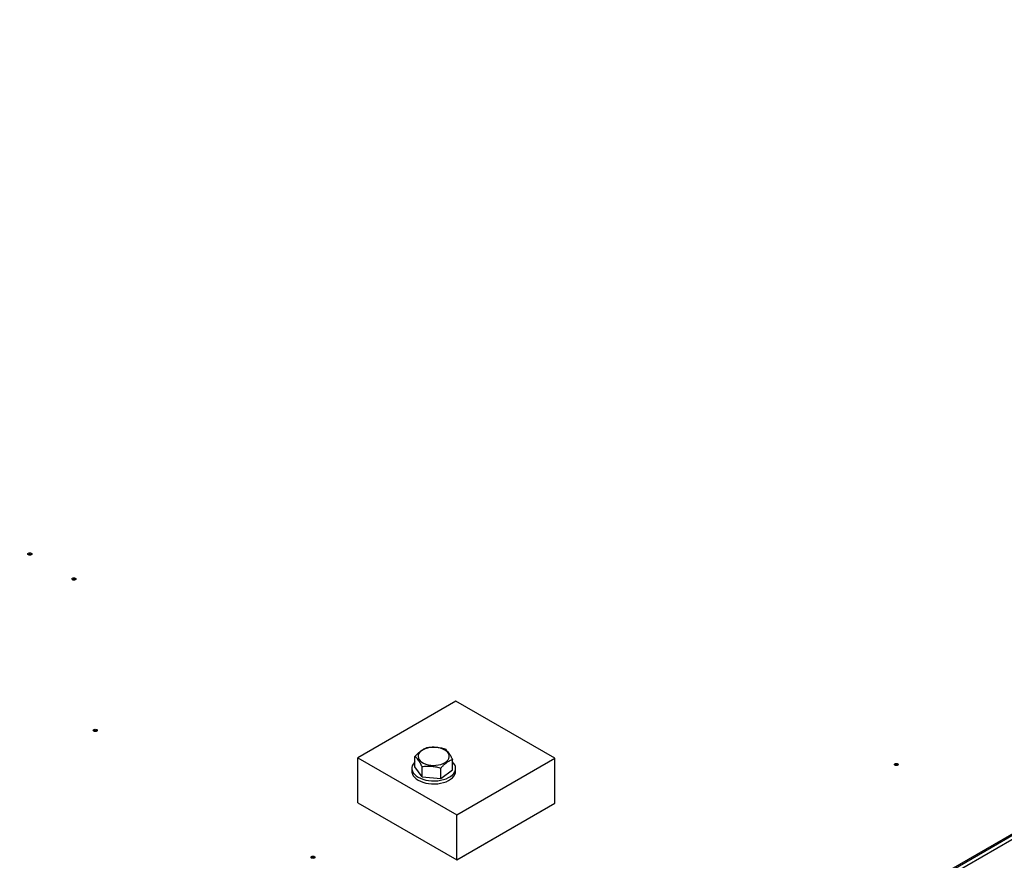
# Model space of a CAD drawing. Header units: millimetres. Extents: x 5 to 589, y 5 to 415.
# Tile 34 of 68: x 294 to 335, y 325 to 360. Entities that reach past the tile are written whole.
import ezdxf

# ---------------------------------------------------------------- set-up
doc = ezdxf.new("R2010")
doc.units = ezdxf.units.MM
doc.layers.add('TRAIT-FORT', color=4, linetype='Continuous', lineweight=25)

msp = doc.modelspace()

# ---------------------------------------------------------------- linework, layer by layer
at = {"layer": 'TRAIT-FORT', "color": 4, "linetype": 'Continuous', "lineweight": 25}
for p, q in [((286.923, 298.066), (393.342, 359.501)), ((286.923, 298.005), (393.342, 359.439)), ((286.923, 297.841), (393.342, 359.276)), ((312.445, 331.466), (308.413, 329.138)), ((316.511, 329.119), (312.445, 331.466)), ((308.413, 329.138), (312.479, 326.791)), ((308.413, 327.289), (308.413, 329.138)), ((310.758, 328.766), (310.758, 329.19)), ((312.302, 328.642), (312.302, 329.067)), ((312.479, 326.791), (316.511, 329.119)), ((316.511, 327.27), (316.511, 329.119)), ((310.63, 328.704), (310.63, 328.581)), ((311.051, 328.349), (310.758, 328.766)), ((311.051, 328.349), (311.051, 328.774)), ((311.823, 328.287), (311.823, 328.712)), ((311.823, 328.287), (312.302, 328.642)), ((312.43, 328.581), (312.43, 328.704)), ((311.051, 328.349), (311.823, 328.287)), ((308.413, 327.289), (312.479, 324.942)), ((312.479, 324.942), (316.511, 327.27)), ((312.572, 324.996), (316.511, 327.27)), ((312.479, 324.942), (312.479, 326.791))]:
    msp.add_line(p, q, dxfattribs=at)
at = {"layer": 'TRAIT-FORT', "color": 4, "linetype": 'Continuous', "lineweight": 25, "flags": 128}
for points in [[(294.853, 337.554), (294.88, 337.564), (294.911, 337.568), (294.943, 337.564), (294.97, 337.554), (294.987, 337.538), (294.994, 337.52), (294.987, 337.502), (294.97, 337.486), (294.943, 337.476), (294.911, 337.472), (294.88, 337.476), (294.853, 337.486), (294.835, 337.502), (294.829, 337.52), (294.835, 337.538), (294.853, 337.554)], [(296.666, 336.527), (296.693, 336.537), (296.724, 336.541), (296.756, 336.537), (296.783, 336.527), (296.8, 336.511), (296.807, 336.493), (296.8, 336.475), (296.783, 336.459), (296.756, 336.449), (296.724, 336.445), (296.693, 336.449), (296.666, 336.459), (296.648, 336.475), (296.642, 336.493), (296.648, 336.511), (296.666, 336.527)], [(297.547, 330.295), (297.574, 330.306), (297.605, 330.309), (297.637, 330.306), (297.664, 330.295), (297.681, 330.28), (297.688, 330.262), (297.681, 330.244), (297.664, 330.228), (297.637, 330.218), (297.605, 330.214), (297.574, 330.218), (297.547, 330.228), (297.529, 330.244), (297.523, 330.262), (297.529, 330.28), (297.547, 330.295)], [(311.024, 329.421), (310.964, 329.368), (310.921, 329.311), (310.896, 329.25), (310.889, 329.187), (310.9, 329.125), (310.929, 329.064), (310.975, 329.007), (311.038, 328.956), (311.115, 328.912), (311.203, 328.875), (311.301, 328.848), (311.406, 328.83), (311.514, 328.824), (311.622, 328.827), (311.728, 328.842), (311.828, 328.866), (311.92, 328.9), (312, 328.942), (312.067, 328.992), (312.119, 329.047), (312.153, 329.107), (312.169, 329.169), (312.168, 329.232), (312.147, 329.293), (312.109, 329.352), (312.055, 329.406), (311.985, 329.455), (311.902, 329.495), (311.808, 329.527), (311.707, 329.549), (311.6, 329.562), (311.491, 329.563), (311.384, 329.554), (311.28, 329.535), (311.184, 329.505), (311.098, 329.467), (311.024, 329.421)], [(310.758, 328.971), (310.732, 328.944), (310.681, 328.877), (310.648, 328.808), (310.631, 328.736), (310.632, 328.663), (310.651, 328.591), (310.687, 328.522), (310.739, 328.456), (310.806, 328.395), (310.887, 328.34), (310.982, 328.292), (311.086, 328.252), (311.199, 328.22), (311.319, 328.199), (311.443, 328.187), (311.569, 328.185), (311.693, 328.193), (311.815, 328.211), (311.931, 328.239), (312.039, 328.275), (312.137, 328.321), (312.224, 328.373), (312.297, 328.432), (312.355, 328.496), (312.397, 328.565), (312.422, 328.636), (312.43, 328.708), (312.42, 328.78), (312.393, 328.851), (312.349, 328.919), (312.302, 328.971)], [(310.63, 328.581), (310.632, 328.541), (310.651, 328.469), (310.687, 328.4), (310.739, 328.334), (310.806, 328.272), (310.887, 328.217), (310.982, 328.169), (311.086, 328.129), (311.199, 328.098), (311.319, 328.076), (311.443, 328.064), (311.569, 328.062), (311.693, 328.07), (311.815, 328.088), (311.931, 328.116), (312.039, 328.153), (312.137, 328.198), (312.224, 328.251), (312.297, 328.31), (312.355, 328.374), (312.397, 328.442), (312.422, 328.513), (312.43, 328.581)], [(330.508, 328.893), (330.535, 328.903), (330.567, 328.907), (330.598, 328.903), (330.625, 328.893), (330.643, 328.878), (330.649, 328.859), (330.643, 328.841), (330.625, 328.826), (330.598, 328.815), (330.567, 328.812), (330.535, 328.815), (330.508, 328.826), (330.49, 328.841), (330.484, 328.859), (330.49, 328.878), (330.508, 328.893)], [(306.5, 325.079), (306.527, 325.089), (306.559, 325.093), (306.59, 325.089), (306.617, 325.079), (306.635, 325.064), (306.641, 325.045), (306.635, 325.027), (306.617, 325.012), (306.59, 325.001), (306.559, 324.998), (306.527, 325.001), (306.5, 325.012), (306.482, 325.027), (306.476, 325.045), (306.482, 325.064), (306.5, 325.079)]]:
    msp.add_lwpolyline(points, dxfattribs=at)
at = {"layer": 'TRAIT-FORT', "color": 4, "linetype": 'Continuous', "lineweight": 25}
for centre in [(294.911, 337.39), (296.724, 336.363), (297.605, 330.132), (330.567, 328.729), (306.559, 324.915)]:
    msp.add_arc(centre, 0.118, 57.6052, 122.3948, dxfattribs=at)
for points, knots in [([(310.758, 329.19), (310.788, 329.224), (310.849, 329.29), (310.952, 329.385), (311.067, 329.469), (311.165, 329.519), (311.221, 329.54), (311.237, 329.545)], [0, 0, 0, 0, 0.193207, 0.388308, 0.640604, 0.899718, 1, 1, 1, 1]), ([(312.009, 329.484), (311.942, 329.503), (311.806, 329.543), (311.605, 329.569), (311.413, 329.569), (311.296, 329.553), (311.237, 329.545)], [0, 0, 0, 0, 0.264608, 0.534954, 0.765347, 1, 1, 1, 1]), ([(312.009, 329.484), (312.034, 329.462), (312.085, 329.417), (312.162, 329.319), (312.234, 329.2), (312.279, 329.111), (312.302, 329.067)], [0, 0, 0, 0, 0.264608, 0.534954, 0.765347, 1, 1, 1, 1]), ([(311.051, 328.774), (311.025, 328.824), (310.974, 328.926), (310.898, 329.045), (310.825, 329.133), (310.78, 329.171), (310.758, 329.19)], [0, 0, 0, 0, 0.264608, 0.534954, 0.765347, 1, 1, 1, 1]), ([(311.823, 328.712), (311.853, 328.745), (311.914, 328.811), (312.017, 328.906), (312.132, 328.99), (312.23, 329.04), (312.286, 329.061), (312.302, 329.067)], [0, 0, 0, 0, 0.193207, 0.388308, 0.640604, 0.899718, 1, 1, 1, 1]), ([(311.051, 328.774), (311.118, 328.782), (311.253, 328.8), (311.454, 328.795), (311.646, 328.764), (311.763, 328.729), (311.823, 328.712)], [0, 0, 0, 0, 0.264608, 0.534954, 0.765347, 1, 1, 1, 1])]:
    msp.add_open_spline(points, degree=3, knots=knots, dxfattribs=at)

doc.saveas('drawing.dxf')
